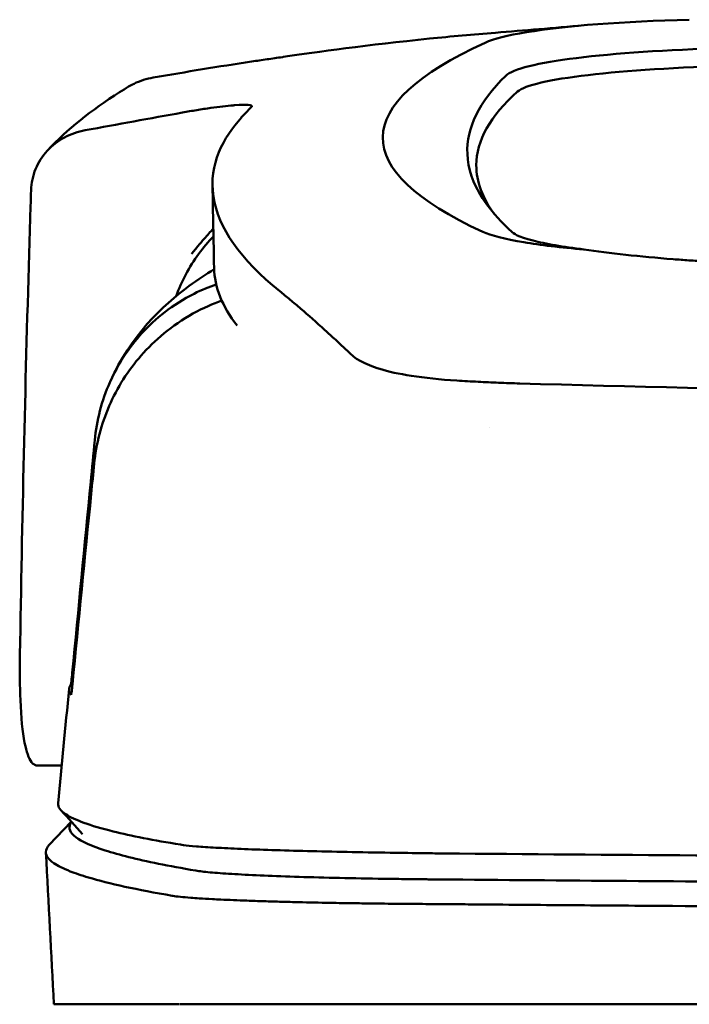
# Model space of a CAD drawing. Header units: millimetres. Extents: x 1382 to 5292, y 422 to 4300.
# Tile 15 of 32: x 2002 to 2031, y 4258 to 4300. Entities that reach past the tile are written whole.
import ezdxf

# ---------------------------------------------------------------- set-up
doc = ezdxf.new("R2010")
doc.units = ezdxf.units.MM
doc.header["$LTSCALE"] = 11.111111
doc.layers.add('Visible (ISO)', color=7, linetype='Continuous', lineweight=50)

msp = doc.modelspace()

# ---------------------------------------------------------------- linework, layer by layer
at = {"layer": 'Visible (ISO)'}
for p, q in [((2022.009, 4284.135), (2022.019, 4284.134)), ((2004.281, 4267.797), (2003.235, 4267.797)), ((2003.752, 4264.418), (2004.69, 4265.404)), ((2003.946, 4257.627), (2009.296, 4257.627)), ((2009.32, 4257.627), (2020.285, 4257.627)), ((2020.374, 4257.627), (2020.285, 4257.627)), ((2020.374, 4257.627), (2082.018, 4257.627))]:
    msp.add_line(p, q, dxfattribs=at)
for centre, major_axis, ratio, start_param, end_param in [((2033.386, 4298.256), (11.395, -0.001), 0.116501, 1.781282, 2.52747), ((2033.57, 4298.231), (11.62, -0.008), 0.117057, 2.527526, 2.891655), ((2158.881, 4294.553), (140.93, 0.029), 0.116446, 2.892175, 3.388046), ((2035.176, 4297.01), (12.06, -0.005), 0.112737, 1.791766, 3.029303), ((2035.569, 4296.343), (11.958, 0), 0.106769, 1.787974, 3.024834), ((2269.448, 4294.357), (247.896, 0.399), 0.112494, 3.026338, 3.14596), ((2268.201, 4293.357), (-246.265, 0), 0.106767, 6.163675, 6.283184), ((2338.924, 4247.31), (-328.583, 44.868), 0.123507, 6.188163, 6.200241), ((3664.539, 4253.606), (-1662.18, -0.149), 0.85466, 6.255847, 6.257756), ((2033.689, 4290.874), (11.832, 0.02), 0.1161, 3.386388, 3.747718), ((2016.714, 4285.322), (-8, 0), 0.941628, 5.682982, 5.950394), ((2266.377, 4289.051), (-255.609, 0), 0.112496, 0.002074, 0.087879), ((2023.811, 4285.655), (-7.019, -0.248), 0.209962, 0.510009, 0.541864), ((2264.518, 4271.027), (-259.925, 0), 0.034069, 6.258567, 6.308615), ((2138.17, 4312.046), (-131.694, -46.074), 0.097566, 0.177551, 0.181879), ((2024.361, 4263.775), (15.81, -0.255), 0.013999, 1.814143, 1.864666), ((2013.688, 4263.354), (4.064, -0.085), 0.06622, 3.560328, 3.573474), ((2021.699, 4263.093), (8.722, -0.051), 0.018129, 4.550228, 4.559677), ((2009.015, 4262.251), (-0.118, 0.018), 0.055246, 1.360606, 1.559875), ((2021.471, 4263.227), (9.456, 0.138), 0.140036, 4.558691, 4.567892)]:
    msp.add_ellipse(centre, major_axis=major_axis, ratio=ratio, start_param=start_param, end_param=end_param, dxfattribs=at)
for points in [[(2022.749, 4299.002), (2023.968, 4299.098), (2025.218, 4299.202), (2026.527, 4299.317)], [(2013.714, 4297.968), (2013.703, 4297.967), (2013.692, 4297.965), (2013.681, 4297.963)], [(2006.746, 4296.469), (2006.873, 4296.55), (2007.001, 4296.629), (2007.13, 4296.705)], [(2003.673, 4293.982), (2004.518, 4294.894), (2005.548, 4295.705), (2006.746, 4296.469)], [(2011.66, 4295.913), (2011.635, 4295.912), (2011.608, 4295.909), (2011.582, 4295.907)], [(2021.935, 4293.357), (2021.935, 4292.661), (2022.194, 4291.965), (2022.711, 4291.272)], [(2010.768, 4288.992), (2010.747, 4290.155), (2010.725, 4291.319), (2010.701, 4292.482)], [(2010.744, 4290.326), (2010.522, 4290.098), (2010.309, 4289.847), (2010.112, 4289.577)], [(2015.948, 4285.919), (2016.173, 4285.713), (2016.398, 4285.502), (2016.613, 4285.295)], [(2022.498, 4282.206), (2022.498, 4282.206), (2022.498, 4282.206), (2022.498, 4282.206)], [(2004.784, 4271.738), (2004.767, 4271.739), (2004.749, 4271.739), (2004.731, 4271.739)], [(2004.126, 4266.188), (2004.282, 4267.811), (2004.438, 4269.433), (2004.595, 4271.056)], [(2005.168, 4264.878), (2004.863, 4265.213), (2004.559, 4265.548), (2004.254, 4265.884)], [(2003.946, 4257.627), (2003.833, 4259.783), (2003.719, 4261.938), (2003.606, 4264.093)]]:
    msp.add_open_spline(points, degree=3, dxfattribs=at)
for points, knots in [([(2013.714, 4297.968), (2015.162, 4298.182), (2017.317, 4298.481), (2020.866, 4298.842), (2021.805, 4298.927), (2022.749, 4299.002)], [0, 0, 0, 0, 0.4392287, 0.4392287, 0.5941548, 0.5941548, 0.5941548, 0.5941548]), ([(2013.681, 4297.963), (2013.461, 4297.931), (2013.242, 4297.899), (2012.803, 4297.836), (2012.583, 4297.805), (2012.367, 4297.775)], [0, 0, 0, 0, 0.0665895, 0.0665895, 0.1345736, 0.1345736, 0.1345736, 0.1345736]), ([(2012.364, 4297.774), (2011.666, 4297.667), (2010.971, 4297.556), (2009.576, 4297.328), (2008.879, 4297.211), (2008.182, 4297.092)], [0.000028, 0.000028, 0.000028, 0.000028, 0.211767, 0.211767, 0.4239683, 0.4239683, 0.4239683, 0.4239683]), ([(2012.367, 4297.775), (2012.366, 4297.775), (2012.366, 4297.775), (2012.365, 4297.774), (2012.364, 4297.774), (2012.364, 4297.774)], [0.000000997, 0.000000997, 0.000000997, 0.000000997, 0.0001839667, 0.0001839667, 0.000312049, 0.000312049, 0.000312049, 0.000312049]), ([(2007.13, 4296.705), (2007.205, 4296.749), (2007.282, 4296.79), (2007.62, 4296.953), (2007.897, 4297.043), (2008.182, 4297.092)], [-0.1127941, -0.1127941, -0.1127941, -0.1127941, -0.0866991, -0.0866991, -0.0000252, -0.0000252, -0.0000252, -0.0000252]), ([(2011.582, 4295.907), (2011.314, 4295.884), (2010.99, 4295.846), (2010.437, 4295.768), (2010.237, 4295.738), (2009.831, 4295.672), (2009.626, 4295.637), (2009.419, 4295.599)], [0, 0, 0, 0, 0.1260356, 0.1260356, 0.192084, 0.192084, 0.2556621, 0.2556621, 0.2556621, 0.2556621]), ([(2012.371, 4295.851), (2012.398, 4295.892), (2012.345, 4295.917), (2012.101, 4295.938), (2011.908, 4295.933), (2011.66, 4295.913)], [0, 0, 0, 0, 0.1204642, 0.1204642, 0.2420244, 0.2420244, 0.2420244, 0.2420244]), ([(2005.284, 4294.848), (2005.973, 4294.973), (2006.663, 4295.099), (2008.041, 4295.35), (2008.73, 4295.475), (2009.418, 4295.599)], [0.0000116, 0.0000116, 0.0000116, 0.0000116, 0.2114776, 0.2114776, 0.4225254, 0.4225254, 0.4225254, 0.4225254]), ([(2012.349, 4295.826), (2012.354, 4295.83), (2012.358, 4295.835), (2012.365, 4295.843), (2012.368, 4295.847), (2012.371, 4295.851)], [0, 0, 0, 0, 0.01190192, 0.01190192, 0.02379969, 0.02379969, 0.02379969, 0.02379969]), ([(2013.568, 4287.99), (2011.889, 4289.345), (2010.944, 4290.699), (2010.528, 4293.413), (2011.173, 4294.537), (2011.93, 4295.386)], [0, 0, 0, 0, 3.35024, 3.35024, 6.902449, 6.902449, 6.902449, 6.902449]), ([(2005.284, 4294.847), (2004.968, 4294.79), (2004.667, 4294.683), (2004.116, 4294.386), (2003.869, 4294.196), (2003.45, 4293.741), (2003.285, 4293.474), (2003.051, 4292.903), (2002.986, 4292.597), (2002.977, 4292.289)], [-0.4076943, -0.4076943, -0.4076943, -0.4076943, -0.3108189, -0.3108189, -0.2123555, -0.2123555, -0.10788, -0.10788, -0.000002, -0.000002, -0.000002, -0.000002]), ([(2021.555, 4293.836), (2021.58, 4293.211), (2021.792, 4292.585), (2022.434, 4291.585), (2022.743, 4291.208), (2023.216, 4290.739), (2023.314, 4290.645), (2023.543, 4290.437), (2023.68, 4290.322), (2024.884, 4290.009), (2025.617, 4289.882), (2026.52, 4289.771)], [2.930381, 2.930381, 2.930381, 2.930381, 4.072753, 4.072753, 4.762452, 4.762452, 4.934856, 4.934856, 5.145284, 5.145284, 5.311389, 5.311389, 5.311389, 5.311389]), ([(2010.737, 4290.66), (2010.61, 4290.522), (2010.481, 4290.378), (2010.261, 4290.126), (2010.169, 4290.019), (2009.927, 4289.73), (2009.817, 4289.589), (2009.806, 4289.58)], [-0.01145823, -0.01145823, -0.01145823, -0.01145823, -0.00744532, -0.00744532, -0.00463647, -0.00463647, 0, 0, 0, 0]), ([(2023.966, 4290.075), (2024.315, 4290.017), (2024.704, 4289.962), (2025.559, 4289.86), (2026.023, 4289.813), (2026.52, 4289.771)], [-0.3736448, -0.3736448, -0.3736448, -0.3736448, -0.187366, -0.187366, -0.0000172, -0.0000172, -0.0000172, -0.0000172]), ([(2002.893, 4289.578), (2002.809, 4286.735), (2002.734, 4283.892), (2002.605, 4278.206), (2002.549, 4275.363), (2002.504, 4272.52)], [-1.996171, -1.996171, -1.996171, -1.996171, -0.998042, -0.998042, -0.000001, -0.000001, -0.000001, -0.000001]), ([(2026.52, 4289.771), (2027.06, 4289.689), (2027.655, 4289.614), (2028.932, 4289.475), (2029.609, 4289.412), (2030.32, 4289.355)], [0.0000437, 0.0000437, 0.0000437, 0.0000437, 0.2355373, 0.2355373, 0.4693483, 0.4693483, 0.4693483, 0.4693483]), ([(2030.32, 4289.355), (2030.54, 4289.338), (2030.763, 4289.321), (2031.236, 4289.291), (2031.46, 4289.279), (2031.666, 4289.268)], [0, 0, 0, 0, 0.0725125, 0.0725125, 0.1522142, 0.1522142, 0.1522142, 0.1522142]), ([(2006.342, 4284.135), (2007.222, 4286.103), (2008.558, 4287.371), (2010.073, 4288.484), (2010.424, 4288.718), (2010.77, 4288.928)], [0, 0, 0, 0, 1.483168, 1.483168, 1.942831, 1.942831, 1.942831, 1.942831]), ([(2005.686, 4281.643), (2005.768, 4282.497), (2005.986, 4283.332), (2006.673, 4284.882), (2007.136, 4285.59), (2008.265, 4286.826), (2009, 4287.426), (2010.247, 4288.05), (2010.566, 4288.18), (2010.862, 4288.281)], [-0.7441004, -0.7441004, -0.7441004, -0.7441004, -0.5496874, -0.5496874, -0.3565169, -0.3565169, -0.159797, -0.159797, -0.0894613, -0.0894613, -0.0894613, -0.0894613]), ([(2013.568, 4287.99), (2013.708, 4287.877), (2013.853, 4287.758), (2014.152, 4287.508), (2014.307, 4287.378), (2014.466, 4287.243)], [-0.5571002, -0.5571002, -0.5571002, -0.5571002, -0.2776825, -0.2776825, 0, 0, 0, 0]), ([(2005.664, 4280.657), (2005.747, 4281.499), (2005.964, 4282.329), (2006.644, 4283.892), (2007.106, 4284.617), (2008.23, 4285.902), (2008.961, 4286.533), (2010.311, 4287.281), (2010.732, 4287.46), (2011.1, 4287.591)], [0, 0, 0, 0, 0.2548242, 0.2548242, 0.5112444, 0.5112444, 0.772586, 0.772586, 0.8990175, 0.8990175, 0.8990175, 0.8990175]), ([(2014.466, 4287.243), (2014.785, 4286.973), (2015.129, 4286.664), (2015.638, 4286.203), (2015.792, 4286.062), (2015.948, 4285.919)], [-1.0557156, -1.0557156, -1.0557156, -1.0557156, -0.5320191, -0.5320191, -0.3144541, -0.3144541, -0.3144541, -0.3144541]), ([(2016.934, 4285.059), (2016.869, 4285.097), (2016.81, 4285.136), (2016.702, 4285.215), (2016.655, 4285.254), (2016.613, 4285.295)], [0, 0, 0, 0, 0.0612215, 0.0612215, 0.1224979, 0.1224979, 0.1224979, 0.1224979]), ([(2016.934, 4285.059), (2017.036, 4284.999), (2017.152, 4284.941), (2017.411, 4284.827), (2017.554, 4284.772), (2017.71, 4284.719)], [-0.1913093, -0.1913093, -0.1913093, -0.1913093, -0.095663, -0.095663, 0, 0, 0, 0]), ([(2021.103, 4284.187), (2020.397, 4284.232), (2019.744, 4284.3), (2018.644, 4284.471), (2018.19, 4284.569), (2017.824, 4284.683)], [0, 0, 0, 0, 0.2294851, 0.2294851, 0.4401307, 0.4401307, 0.4401307, 0.4401307]), ([(2022.009, 4284.135), (2021.857, 4284.143), (2021.705, 4284.151), (2021.403, 4284.169), (2021.253, 4284.178), (2021.103, 4284.187)], [0, 0, 0, 0, 0.04848689, 0.04848689, 0.0969233, 0.0969233, 0.0969233, 0.0969233]), ([(2022.019, 4284.134), (2022.305, 4284.119), (2022.594, 4284.106), (2023.182, 4284.082), (2023.481, 4284.072), (2023.782, 4284.064)], [-0.1838567, -0.1838567, -0.1838567, -0.1838567, -0.0928152, -0.0928152, 0, 0, 0, 0]), ([(2081.609, 4283.267), (2071.924, 4283.269), (2062.245, 4283.336), (2042.916, 4283.601), (2033.287, 4283.8), (2023.782, 4284.064)], [0.032666, 0.032666, 0.032666, 0.032666, 2.938218, 2.938218, 5.868286, 5.868286, 5.868286, 5.868286]), ([(2004.731, 4271.739), (2004.992, 4274.45), (2005.254, 4277.163), (2005.515, 4279.874), (2005.572, 4280.464), (2005.629, 4281.053), (2005.686, 4281.643)], [0.478961, 0.478961, 0.478961, 0.478961, 8.650914, 8.650914, 8.650914, 10.427614, 10.427614, 10.427614, 10.427614]), ([(2004.735, 4271.243), (2005.002, 4273.951), (2005.269, 4276.654), (2005.536, 4279.363), (2005.579, 4279.794), (2005.621, 4280.225), (2005.664, 4280.657)], [0.46186, 0.46186, 0.46186, 0.46186, 8.654063, 8.654063, 8.654063, 9.958979, 9.958979, 9.958979, 9.958979]), ([(2002.504, 4272.52), (2002.492, 4271.811), (2002.498, 4271.159), (2002.552, 4269.838), (2002.613, 4269.225), (2002.78, 4268.372), (2002.878, 4268.096), (2003.056, 4267.862), (2003.121, 4267.815), (2003.206, 4267.799), (2003.22, 4267.797), (2003.235, 4267.797)], [-1.124441, -1.124441, -1.124441, -1.124441, -0.875496, -0.875496, -0.555624, -0.555624, -0.282571, -0.282571, -0.140757, -0.140757, -0.112162, -0.112162, -0.112162, -0.112162]), ([(2004.672, 4271.245), (2004.674, 4271.247), (2004.676, 4271.259), (2004.683, 4271.303), (2004.687, 4271.334), (2004.698, 4271.421), (2004.704, 4271.475), (2004.713, 4271.556), (2004.717, 4271.592), (2004.724, 4271.665), (2004.728, 4271.702), (2004.731, 4271.739)], [-0.06600544, -0.06600544, -0.06600544, -0.06600544, -0.05210622, -0.05210622, -0.03882665, -0.03882665, -0.02244269, -0.02244269, -0.01122716, -0.01122716, 0, 0, 0, 0]), ([(2004.677, 4270.802), (2004.679, 4270.8), (2004.681, 4270.807), (2004.688, 4270.843), (2004.693, 4270.871), (2004.703, 4270.945), (2004.709, 4270.995), (2004.718, 4271.073), (2004.721, 4271.105), (2004.728, 4271.173), (2004.732, 4271.208), (2004.735, 4271.243)], [0, 0, 0, 0, 0.01799222, 0.01799222, 0.0374351, 0.0374351, 0.06445247, 0.06445247, 0.08202888, 0.08202888, 0.09959211, 0.09959211, 0.09959211, 0.09959211]), ([(2004.126, 4266.188), (2004.111, 4266.032), (2004.22, 4265.877), (2004.451, 4265.722), (2004.816, 4265.478), (2005.491, 4265.234), (2006.467, 4264.993), (2007.236, 4264.803), (2008.195, 4264.614), (2009.34, 4264.426)], [51.780318, 51.780318, 51.780318, 51.780318, 65.647729, 65.647729, 65.647729, 87.530305, 87.530305, 87.530305, 104.770272, 104.770272, 104.770272, 104.770272]), ([(2004.694, 4265.4), (2004.675, 4265.373), (2004.659, 4265.346), (2004.646, 4265.319), (2004.556, 4265.129), (2004.636, 4264.939), (2004.884, 4264.749), (2005.133, 4264.559), (2005.551, 4264.369), (2006.137, 4264.18), (2006.722, 4263.991), (2007.478, 4263.802), (2008.398, 4263.615), (2008.878, 4263.517), (2009.403, 4263.42), (2009.973, 4263.323)], [0.0467643, 0.0467643, 0.0467643, 0.0467643, 0.04907017, 0.04907017, 0.04907017, 0.06542689, 0.06542689, 0.06542689, 0.08178362, 0.08178362, 0.08178362, 0.09814034, 0.09814034, 0.09814034, 0.10666345, 0.10666345, 0.10666345, 0.10666345]), ([(2003.752, 4264.418), (2003.655, 4264.316), (2003.607, 4264.214), (2003.605, 4263.956), (2003.717, 4263.799), (2004.113, 4263.524), (2004.347, 4263.407), (2004.866, 4263.202), (2005.124, 4263.115), (2005.857, 4262.896), (2006.375, 4262.766), (2007.567, 4262.506), (2008.239, 4262.377), (2008.99, 4262.249)], [-6.22343, -6.22343, -6.22343, -6.22343, -5.351502, -5.351502, -4.007016, -4.007016, -3.000502, -3.000502, -2.247226, -2.247226, -1.120907, -1.120907, 0, 0, 0, 0]), ([(2009.461, 4264.407), (2009.6, 4264.389), (2009.788, 4264.37), (2010.018, 4264.351), (2010.248, 4264.333), (2010.525, 4264.315), (2010.842, 4264.297), (2011.159, 4264.279), (2011.521, 4264.262), (2011.919, 4264.245), (2012.316, 4264.228), (2012.756, 4264.212), (2013.227, 4264.197), (2013.697, 4264.181), (2014.207, 4264.167), (2014.741, 4264.153), (2015.275, 4264.139), (2015.845, 4264.126), (2016.433, 4264.114), (2017.021, 4264.102), (2017.64, 4264.091), (2018.271, 4264.082), (2018.764, 4264.074), (2019.271, 4264.067), (2019.785, 4264.061)], [0, 0, 0, 0, 1.921104, 1.921104, 1.921104, 3.842208, 3.842208, 3.842208, 5.763312, 5.763312, 5.763312, 7.684416, 7.684416, 7.684416, 9.60552, 9.60552, 9.60552, 11.526625, 11.526625, 11.526625, 13.447729, 13.447729, 13.447729, 14.949954, 14.949954, 14.949954, 14.949954]), ([(2020.555, 4264.051), (2027.662, 4263.99), (2034.872, 4263.94), (2042.105, 4263.9), (2049.337, 4263.861), (2056.646, 4263.832), (2063.95, 4263.814), (2069.959, 4263.799), (2075.994, 4263.792), (2082.018, 4263.792)], [0, 0, 0, 0, 21.882576, 21.882576, 21.882576, 43.765152, 43.765152, 43.765152, 61.766885, 61.766885, 61.766885, 61.766885]), ([(2009.995, 4263.319), (2010.144, 4263.294), (2010.348, 4263.27), (2010.603, 4263.247), (2010.857, 4263.223), (2011.166, 4263.2), (2011.52, 4263.179), (2011.874, 4263.157), (2012.281, 4263.136), (2012.726, 4263.116), (2013.172, 4263.096), (2013.666, 4263.078), (2014.193, 4263.061), (2014.719, 4263.044), (2015.29, 4263.028), (2015.885, 4263.014), (2016.479, 4263), (2017.113, 4262.987), (2017.762, 4262.977), (2018.086, 4262.972), (2018.421, 4262.967), (2018.756, 4262.962), (2018.924, 4262.96), (2019.095, 4262.958), (2019.265, 4262.956), (2019.435, 4262.954), (2019.608, 4262.952), (2019.78, 4262.95), (2019.848, 4262.949), (2019.916, 4262.949), (2019.985, 4262.948), (2020.053, 4262.947), (2020.121, 4262.947), (2020.19, 4262.946), (2020.223, 4262.946), (2020.256, 4262.946), (2020.29, 4262.945)], [0, 0, 0, 0, 0.00216284, 0.00216284, 0.00216284, 0.00432572, 0.00432572, 0.00432572, 0.0064886, 0.0064886, 0.0064886, 0.00865148, 0.00865148, 0.00865148, 0.01081436, 0.01081436, 0.01081436, 0.01297724, 0.01297724, 0.01297724, 0.01405868, 0.01405868, 0.01405868, 0.0145994, 0.0145994, 0.0145994, 0.01514012, 0.01514012, 0.01514012, 0.01535374, 0.01535374, 0.01535374, 0.01556736, 0.01556736, 0.01556736, 0.01567089, 0.01567089, 0.01567089, 0.01567089]), ([(2020.371, 4262.945), (2025.658, 4262.899), (2030.998, 4262.859), (2036.358, 4262.825), (2041.718, 4262.791), (2047.12, 4262.763), (2052.531, 4262.741), (2057.942, 4262.72), (2063.385, 4262.704), (2068.824, 4262.694), (2073.217, 4262.686), (2077.619, 4262.682), (2082.018, 4262.682)], [0, 0, 0, 0, 0.01635215, 0.01635215, 0.01635215, 0.03270429, 0.03270429, 0.03270429, 0.04905643, 0.04905643, 0.04905643, 0.06225952, 0.06225952, 0.06225952, 0.06225952]), ([(2009.013, 4262.245), (2009.102, 4262.231), (2009.21, 4262.218), (2009.465, 4262.191), (2009.612, 4262.178), (2009.89, 4262.157), (2010.01, 4262.148), (2010.311, 4262.128), (2010.499, 4262.117), (2010.817, 4262.1), (2010.938, 4262.094), (2011.401, 4262.071), (2011.771, 4262.056), (2012.4, 4262.033), (2012.64, 4262.024), (2013.137, 4262.009), (2013.395, 4262.002), (2013.893, 4261.988), (2014.132, 4261.982), (2014.804, 4261.966), (2015.248, 4261.957), (2016.05, 4261.942), (2016.4, 4261.936), (2017.023, 4261.927), (2017.292, 4261.923), (2017.768, 4261.917), (2017.973, 4261.915), (2018.333, 4261.911), (2018.488, 4261.91), (2018.759, 4261.907), (2018.876, 4261.906), (2019.166, 4261.903), (2019.341, 4261.902), (2019.692, 4261.899), (2019.867, 4261.898), (2020.043, 4261.897)], [-1.679207, -1.679207, -1.679207, -1.679207, -1.548784, -1.548784, -1.41563, -1.41563, -1.32558, -1.32558, -1.204178, -1.204178, -1.134257, -1.134257, -0.946443, -0.946443, -0.838704, -0.838704, -0.731055, -0.731055, -0.637098, -0.637098, -0.473724, -0.473724, -0.352581, -0.352581, -0.262746, -0.262746, -0.196047, -0.196047, -0.146434, -0.146434, -0.109476, -0.109476, -0.054468, -0.054468, 0, 0, 0, 0]), ([(2020.129, 4261.896), (2020.198, 4261.896), (2020.288, 4261.895), (2020.484, 4261.893), (2020.572, 4261.893), (2020.839, 4261.89), (2021.016, 4261.889), (2021.549, 4261.884), (2021.904, 4261.881), (2022.971, 4261.872), (2023.683, 4261.866), (2025.822, 4261.849), (2027.251, 4261.838), (2031.549, 4261.807), (2034.425, 4261.787), (2039.236, 4261.757), (2041.165, 4261.746), (2045.675, 4261.722), (2048.258, 4261.71), (2053.434, 4261.688), (2056.027, 4261.678), (2062.515, 4261.657), (2066.414, 4261.648), (2072.268, 4261.639), (2074.219, 4261.637), (2078.119, 4261.634), (2080.068, 4261.633), (2082.018, 4261.633)], [-6.255822, -6.255822, -6.255822, -6.255822, -6.222837, -6.222837, -6.195433, -6.195433, -6.140619, -6.140619, -6.030972, -6.030972, -5.8116, -5.8116, -5.372567, -5.372567, -4.493566, -4.493566, -3.9071, -3.9071, -3.124844, -3.124844, -2.342742, -2.342742, -1.17034, -1.17034, -0.584842, -0.584842, 0, 0, 0, 0])]:
    msp.add_open_spline(points, degree=3, knots=knots, dxfattribs=at)

doc.saveas('drawing.dxf')
